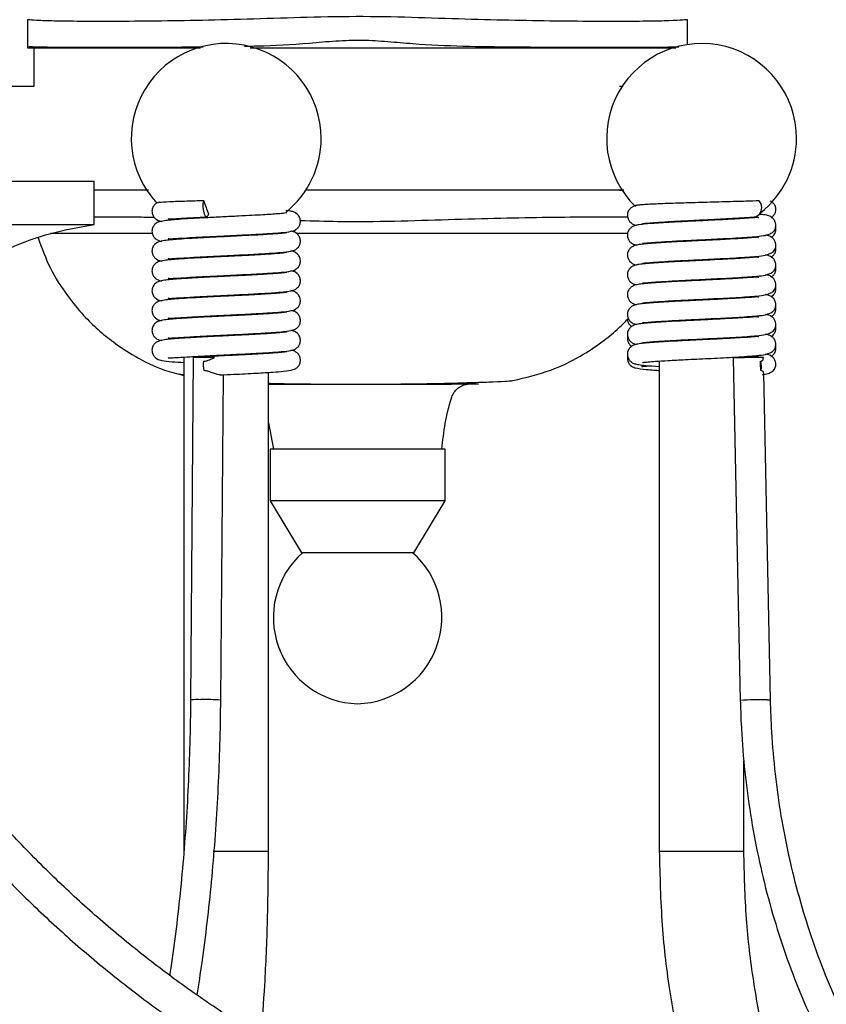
# Model space of a CAD drawing. Header units: millimetres. Extents: x 534 to 833, y 185 to 758.
# Tile 17 of 22: x 781 to 800, y 374 to 397. Entities that reach past the tile are written whole.
import ezdxf

# ---------------------------------------------------------------- set-up
doc = ezdxf.new("R2010")
doc.units = ezdxf.units.MM

msp = doc.modelspace()

# ---------------------------------------------------------------- linework, layer by layer
at = {"color": 7, "linetype": 'Continuous', "lineweight": 25}
for p, q in [((781.52, 396.577), (781.52, 395.956)), ((796.813, 396.001), (796.813, 396.577)), ((781.52, 395.956), (781.517, 395.922)), ((781.667, 395.922), (781.667, 395.028)), ((781.667, 395.028), (781.155, 395.028)), ((795.297, 395.028), (795.234, 395.028)), ((772.984, 392.832), (783.063, 392.832)), ((783.063, 391.832), (783.063, 392.832)), ((784.321, 392.622), (783.063, 392.622)), ((795.339, 392.622), (787.958, 392.622)), ((795.234, 392.622), (795.297, 392.622)), ((798.346, 391.986), (798.379, 392.007)), ((772.984, 391.832), (783.063, 391.832)), ((785.142, 391.517), (785.142, 391.496)), ((787.102, 391.602), (787.102, 391.621)), ((796.159, 391.424), (796.159, 391.405)), ((798.119, 391.511), (798.119, 391.529)), ((785.142, 391.057), (785.142, 391.036)), ((787.102, 391.142), (787.102, 391.161)), ((796.159, 390.964), (796.159, 390.945)), ((798.119, 391.051), (798.119, 391.069)), ((785.142, 390.597), (785.142, 390.576)), ((787.102, 390.682), (787.102, 390.701)), ((796.159, 390.504), (796.159, 390.485)), ((798.119, 390.591), (798.119, 390.609)), ((785.142, 390.137), (785.142, 390.116)), ((787.102, 390.222), (787.102, 390.241)), ((798.119, 390.131), (798.119, 390.149)), ((796.159, 390.044), (796.159, 390.025)), ((785.142, 389.677), (785.142, 389.656)), ((787.102, 389.762), (787.102, 389.781)), ((798.119, 389.671), (798.119, 389.689)), ((796.159, 389.584), (796.159, 389.565)), ((785.142, 389.217), (785.142, 389.196)), ((787.102, 389.302), (787.102, 389.321)), ((798.119, 389.211), (798.119, 389.229)), ((796.159, 389.124), (796.159, 389.105)), ((785.142, 388.757), (785.142, 377.302)), ((785.359, 388.741), (785.295, 380.809)), ((787.102, 388.842), (787.102, 388.861)), ((797.87, 388.731), (798.036, 380.799)), ((798.119, 388.741), (798.119, 388.769)), ((798.571, 388.73), (798.57, 388.746)), ((796.159, 388.664), (796.159, 377.302)), ((785.019, 388.365), (785.142, 388.356)), ((785.995, 380.803), (786.056, 388.345)), ((787.102, 377.302), (787.102, 388.401)), ((798.736, 380.813), (798.578, 388.386)), ((787.102, 387.234), (787.217, 386.622)), ((787.137, 386.622), (787.137, 385.422)), ((791.197, 386.622), (787.137, 386.622)), ((791.197, 385.422), (791.197, 386.622)), ((787.137, 385.422), (787.867, 384.222)), ((791.197, 385.422), (787.137, 385.422)), ((790.467, 384.222), (791.197, 385.422)), ((790.467, 384.222), (787.867, 384.222)), ((798.119, 377.302), (798.119, 379.394)), ((785.819, 377.302), (787.102, 377.302)), ((796.159, 377.302), (797.932, 377.302)), ((797.932, 377.302), (798.119, 377.302))]:
    msp.add_line(p, q, dxfattribs=at)
at = {"color": 7, "linetype": 'Continuous', "lineweight": 25, "flags": 128}
for points in [[(785.715, 392.078), (785.696, 392.027), (785.671, 392.006), (785.644, 392.02), (785.619, 392.066), (785.6, 392.136), (785.59, 392.221), (785.591, 392.306), (785.602, 392.379)], [(798.368, 392.006), (798.421, 392.02), (798.479, 392.066), (798.518, 392.136), (798.531, 392.221), (798.516, 392.306), (798.476, 392.379)], [(798.669, 380.815), (798.727, 380.814), (798.736, 380.813)]]:
    msp.add_lwpolyline(points, dxfattribs=at)
at = {"color": 7, "linetype": 'Continuous', "lineweight": 25}
for centre, radius, start, end in [((786.122, 393.825), 2.2, 0, 223.1176), ((797.139, 393.825), 2.2, 0, 225.8821), ((786.122, 393.825), 2.2, 309.0731, 0), ((797.139, 393.825), 2.2, 308.2244, 0), ((788.244, 393.2), 2.767, 197.2701, 203.9288), ((785.649, 383.195), 5.554, 87.9107, 92.9991), ((785.652, 388.732), 0.0342, 98.3621, 152.3803), ((798.409, 379.724), 9.023, 88.9754, 93.4215), ((798.347, 388.617), 0.148, 61.1058, 120.6067), ((786.252, 388.576), 0.662, 172.7857, 191.6145), ((798.266, 388.539), 0.265, 338.6939, 26.9892), ((789.215, 382.722), 2.001, 131.4418, 268.6092), ((789.118, 382.722), 2.001, 271.3908, 48.5582), ((785.457, 379.223), 1.594, 87.1268, 95.8296), ((785.652, 376.409), 4.408, 85.5388, 91.4982), ((798.635, 369.912), 10.903, 89.8174, 93.1453)]:
    msp.add_arc(centre, radius, start, end, dxfattribs=at)
msp.add_ellipse((798.224, 388.546), major_axis=(-0.356, 7.171), ratio=0.039402, start_param=4.69602, end_param=4.726214, dxfattribs=at)
for points, knots in [([(796.813, 396.577), (796.813, 396.577), (796.813, 396.577), (796.74, 396.568), (796.418, 396.55), (795.886, 396.539), (795.17, 396.536), (794.277, 396.538), (793.252, 396.55), (792.108, 396.574), (790.894, 396.612), (789.613, 396.654), (788.325, 396.643), (787.05, 396.599), (785.848, 396.565), (784.728, 396.545), (783.743, 396.537), (782.903, 396.536), (782.247, 396.542), (781.786, 396.555), (781.553, 396.573), (781.53, 396.576), (781.52, 396.577)], [0, 0, 0, 0, 0.000378, 0.053288, 0.107735, 0.160583, 0.214962, 0.267839, 0.32225, 0.374403, 0.428027, 0.480975, 0.535496, 0.588341, 0.642712, 0.695601, 0.750026, 0.802945, 0.8574, 0.91032, 0.964775, 1, 1, 1, 1]), ([(786.549, 395.964), (786.647, 395.966), (787.126, 395.973), (787.846, 396.015), (788.661, 396.091), (789.27, 396.113), (789.867, 396.074), (790.649, 396.002), (791.633, 395.96), (792.775, 395.946), (793.841, 395.94), (794.793, 395.939), (795.59, 395.939), (796.197, 395.942), (796.52, 395.946), (796.603, 395.949), (796.61, 395.949)], [0, 0, 0, 0, 0.024713, 0.120523, 0.168034, 0.215916, 0.261285, 0.30668, 0.399515, 0.495305, 0.59375, 0.691645, 0.792366, 0.890474, 0.991427, 1, 1, 1, 1]), ([(781.517, 395.922), (781.525, 395.922), (781.542, 395.922), (781.699, 395.922), (782.028, 395.922), (782.606, 395.922), (783.371, 395.922), (784.307, 395.922), (785.042, 395.922), (785.48, 395.922), (785.526, 395.922)], [0, 0, 0, 0, 0.098146, 0.196292, 0.353299, 0.510306, 0.667312, 0.824318, 0.981396, 1, 1, 1, 1]), ([(781.548, 395.956), (781.544, 395.956), (781.531, 395.957), (781.749, 395.947), (782.175, 395.942), (782.815, 395.939), (783.628, 395.939), (784.556, 395.94), (785.257, 395.946), (785.589, 395.948)], [0, 0, 0, 0, 0.085297, 0.238721, 0.396587, 0.550114, 0.708094, 0.861607, 1, 1, 1, 1]), ([(786.676, 395.922), (787.049, 395.922), (787.833, 395.922), (789.086, 395.922), (790.376, 395.922), (791.633, 395.922), (792.82, 395.922), (793.904, 395.922), (794.853, 395.922), (795.638, 395.922), (796.222, 395.922), (796.443, 395.922), (796.544, 395.922)], [0, 0, 0, 0, 0.092946, 0.195675, 0.298373, 0.401071, 0.503792, 0.606512, 0.70927, 0.812027, 0.914741, 1, 1, 1, 1]), ([(784.55, 392.343), (784.547, 392.342), (784.53, 392.338), (784.507, 392.325), (784.469, 392.296), (784.44, 392.261), (784.42, 392.226), (784.405, 392.182), (784.398, 392.12), (784.414, 392.046), (784.459, 391.979), (784.547, 391.912), (784.591, 391.906), (784.626, 391.901)], [0, 0, 0, 0, 0.016968, 0.136996, 0.22579, 0.270426, 0.317492, 0.368354, 0.420875, 0.522428, 0.617129, 0.70705, 1, 1, 1, 1]), ([(785.602, 392.379), (785.466, 392.375), (785.16, 392.367), (784.798, 392.354), (784.575, 392.343), (784.557, 392.335), (784.552, 392.333)], [0, 0, 0, 0, 0.25348, 0.567655, 0.881967, 1, 1, 1, 1]), ([(798.476, 392.379), (798.377, 392.375), (798.154, 392.367), (797.68, 392.354), (797.13, 392.339), (796.584, 392.324), (796.119, 392.307), (795.79, 392.291), (795.705, 392.28), (795.67, 392.276)], [0, 0, 0, 0, 0.125673, 0.281438, 0.437271, 0.590872, 0.744116, 0.894703, 1, 1, 1, 1]), ([(798.756, 391.992), (798.757, 391.993), (798.773, 391.999), (798.815, 392.04), (798.851, 392.107), (798.861, 392.17), (798.856, 392.22), (798.843, 392.27), (798.806, 392.328), (798.757, 392.356), (798.729, 392.372)], [0, 0, 0, 0, 0.0101108, 0.154635, 0.2869077, 0.392467, 0.4415979, 0.5095673, 0.7143277, 1, 1, 1, 1]), ([(787.524, 392.098), (787.524, 392.098), (787.528, 392.101), (787.465, 392.088), (787.313, 392.076), (787.038, 392.056), (786.714, 392.038), (786.396, 392.023), (786.027, 392.004), (785.777, 391.992), (785.647, 391.985)], [0, 0, 0, 0, 0.010864, 0.102664, 0.246073, 0.442702, 0.562216, 0.693591, 0.840525, 1, 1, 1, 1]), ([(785.669, 391.546), (785.774, 391.551), (785.979, 391.561), (786.376, 391.581), (786.81, 391.602), (787.198, 391.626), (787.496, 391.65), (787.634, 391.669), (787.713, 391.698), (787.761, 391.73), (787.798, 391.766), (787.833, 391.826), (787.845, 391.899), (787.836, 391.96), (787.814, 392.019), (787.747, 392.099), (787.642, 392.134), (787.592, 392.145), (787.525, 392.151), (787.509, 392.152)], [0, 0, 0, 0, 0.0854, 0.16642, 0.310224, 0.434674, 0.536619, 0.678794, 0.717979, 0.731179, 0.746656, 0.766658, 0.791694, 0.805737, 0.820522, 0.850622, 0.909765, 0.978368, 1, 1, 1, 1]), ([(795.669, 392.279), (795.658, 392.277), (795.611, 392.27), (795.556, 392.256), (795.473, 392.194), (795.426, 392.119), (795.413, 392.029), (795.436, 391.946), (795.475, 391.89), (795.517, 391.855), (795.553, 391.835), (795.588, 391.821), (795.616, 391.816), (795.632, 391.813)], [0, 0, 0, 0, 0.070961, 0.282042, 0.373161, 0.462712, 0.548224, 0.625595, 0.690324, 0.74529, 0.806748, 0.88799, 1, 1, 1, 1]), ([(783.063, 392.008), (783.107, 392.008), (783.382, 392.009), (783.85, 392.008), (784.321, 392.002), (784.449, 392.001)], [0, 0, 0, 0, 0.119695, 0.759879, 1, 1, 1, 1]), ([(785.647, 391.985), (785.526, 391.979), (785.297, 391.967), (784.959, 391.945), (784.702, 391.922), (784.572, 391.896), (784.507, 391.865), (784.469, 391.836), (784.44, 391.801), (784.42, 391.766), (784.405, 391.722), (784.398, 391.66), (784.414, 391.586), (784.459, 391.519), (784.547, 391.452), (784.591, 391.446), (784.626, 391.441)], [0, 0, 0, 0, 0.148221, 0.28046, 0.4902, 0.633093, 0.677892, 0.711034, 0.727694, 0.745261, 0.764244, 0.783847, 0.821751, 0.857097, 0.890659, 1, 1, 1, 1]), ([(784.78, 391.966), (784.782, 391.963), (784.788, 391.955), (784.861, 391.96), (785.017, 391.969), (785.285, 391.986), (785.535, 391.999), (785.669, 392.006)], [0, 0, 0, 0, 0.0815984, 0.2486757, 0.4548121, 0.7063712, 1, 1, 1, 1]), ([(787.84, 391.924), (788.129, 391.916), (788.849, 391.894), (790.01, 391.905), (791.284, 391.948), (792.487, 391.981), (793.612, 392.001), (794.58, 392.008), (795.192, 392.01), (795.416, 392.008), (795.425, 392.007)], [0, 0, 0, 0, 0.101537, 0.252617, 0.399073, 0.549756, 0.696328, 0.847157, 0.993806, 1, 1, 1, 1]), ([(798.337, 391.985), (798.205, 391.976), (797.958, 391.958), (797.469, 391.933), (797.028, 391.911), (796.665, 391.894), (796.375, 391.878), (796.053, 391.859), (795.79, 391.839), (795.643, 391.817), (795.555, 391.797), (795.473, 391.734), (795.426, 391.659), (795.413, 391.569), (795.436, 391.486), (795.475, 391.43), (795.517, 391.395), (795.553, 391.375), (795.588, 391.361), (795.616, 391.356), (795.632, 391.353)], [0, 0, 0, 0, 0.1297346, 0.2431611, 0.3418277, 0.4237106, 0.4901712, 0.5543822, 0.6876435, 0.7568508, 0.8120951, 0.8359429, 0.8593802, 0.8817605, 0.9020102, 0.9189511, 0.9333369, 0.9494218, 0.9706845, 1, 1, 1, 1]), ([(795.768, 391.856), (795.772, 391.855), (795.782, 391.852), (795.892, 391.865), (796.083, 391.879), (796.371, 391.898), (796.786, 391.919), (797.212, 391.94), (797.582, 391.958), (797.87, 391.973), (798.148, 391.99), (798.294, 392.001), (798.368, 392.006)], [0, 0, 0, 0, 0.0618542, 0.1400271, 0.2264306, 0.3362118, 0.4672446, 0.6219849, 0.7078017, 0.7988998, 0.8970453, 1, 1, 1, 1]), ([(798.458, 391.977), (798.458, 391.981), (798.456, 391.999), (798.388, 391.991), (798.337, 391.985)], [0, 0, 0, 0, 0.244333, 1, 1, 1, 1]), ([(798.368, 391.546), (798.44, 391.553), (798.572, 391.566), (798.702, 391.6), (798.777, 391.64), (798.812, 391.674), (798.828, 391.698), (798.834, 391.708), (798.836, 391.713), (798.842, 391.725), (798.853, 391.753), (798.862, 391.804), (798.857, 391.858), (798.84, 391.905), (798.813, 391.952), (798.733, 392.028), (798.642, 392.048), (798.521, 392.06), (798.477, 392.065)], [0, 0, 0, 0, 0.163542, 0.298935, 0.401064, 0.467223, 0.486581, 0.492936, 0.495345, 0.497301, 0.515794, 0.54331, 0.579557, 0.600436, 0.622607, 0.674993, 0.881763, 1, 1, 1, 1]), ([(778.963, 389.832), (779.295, 390.123), (779.95, 390.695), (781.015, 391.272), (782.056, 391.654), (782.725, 391.773), (783.063, 391.832)], [0, 0, 0, 0, 0.284831, 0.561197, 0.778303, 1, 1, 1, 1]), ([(785.669, 391.086), (785.774, 391.091), (785.979, 391.101), (786.376, 391.121), (786.81, 391.142), (787.198, 391.166), (787.496, 391.19), (787.634, 391.209), (787.713, 391.238), (787.761, 391.27), (787.798, 391.306), (787.833, 391.366), (787.845, 391.439), (787.836, 391.5), (787.814, 391.559), (787.747, 391.639), (787.672, 391.667), (787.631, 391.673), (787.618, 391.676)], [0, 0, 0, 0, 0.091242, 0.177805, 0.331446, 0.46441, 0.573329, 0.725231, 0.767096, 0.781199, 0.797734, 0.819105, 0.845854, 0.860857, 0.876654, 0.908813, 0.972002, 1, 1, 1, 1]), ([(798.756, 391.532), (798.757, 391.533), (798.773, 391.539), (798.815, 391.58), (798.852, 391.647), (798.861, 391.71), (798.858, 391.752), (798.854, 391.763), (798.853, 391.767)], [0, 0, 0, 0, 0.0216135, 0.3305575, 0.6133118, 0.8389621, 0.9439873, 1, 1, 1, 1]), ([(781.764, 391.518), (781.85, 391.282), (782.022, 390.809), (782.402, 390.213), (782.785, 389.745), (783.147, 389.391), (783.539, 389.07), (784.047, 388.743), (784.594, 388.467), (784.99, 388.368), (785.142, 388.33)], [0, 0, 0, 0, 0.1555, 0.310635, 0.43502, 0.529385, 0.623734, 0.748106, 0.903219, 1, 1, 1, 1]), ([(784.412, 391.622), (784.257, 391.622), (783.754, 391.622), (783.063, 391.622), (782.415, 391.622), (782.16, 391.622), (782.053, 391.622)], [0, 0, 0, 0, 0.14062, 0.456019, 0.771324, 1, 1, 1, 1]), ([(787.524, 391.638), (787.524, 391.638), (787.528, 391.641), (787.465, 391.628), (787.313, 391.616), (787.037, 391.596), (786.714, 391.578), (786.396, 391.563), (786.028, 391.544), (785.646, 391.526), (785.298, 391.507), (784.958, 391.485), (784.702, 391.462), (784.572, 391.436), (784.507, 391.405), (784.469, 391.376), (784.44, 391.341), (784.42, 391.306), (784.405, 391.262), (784.398, 391.2), (784.414, 391.126), (784.459, 391.059), (784.547, 390.992), (784.591, 390.986), (784.626, 390.981)], [0, 0, 0, 0, 0.005306, 0.050144, 0.120189, 0.216228, 0.274602, 0.338769, 0.410535, 0.488427, 0.564253, 0.631903, 0.7392, 0.8123, 0.835218, 0.852173, 0.860695, 0.869682, 0.879394, 0.889422, 0.908813, 0.926895, 0.944064, 1, 1, 1, 1]), ([(784.78, 391.506), (784.782, 391.503), (784.788, 391.495), (784.861, 391.5), (785.017, 391.509), (785.285, 391.526), (785.535, 391.539), (785.669, 391.546)], [0, 0, 0, 0, 0.081598, 0.248676, 0.454812, 0.706371, 1, 1, 1, 1]), ([(795.427, 391.622), (795.265, 391.622), (794.858, 391.622), (794.019, 391.622), (793.059, 391.622), (792.122, 391.622), (791.259, 391.622), (790.255, 391.622), (789.115, 391.622), (788.228, 391.622), (787.788, 391.622), (787.745, 391.622)], [0, 0, 0, 0, 0.0989002, 0.248836, 0.3987437, 0.5018885, 0.6053936, 0.7084202, 0.8468897, 0.9853712, 1, 1, 1, 1]), ([(798.458, 391.517), (798.458, 391.521), (798.455, 391.539), (798.334, 391.521), (797.946, 391.498), (797.472, 391.473), (797.028, 391.451), (796.665, 391.434), (796.375, 391.418), (796.053, 391.399), (795.79, 391.379), (795.643, 391.357), (795.555, 391.337), (795.473, 391.274), (795.426, 391.199), (795.413, 391.109), (795.436, 391.026), (795.475, 390.97), (795.517, 390.935), (795.553, 390.915), (795.588, 390.901), (795.616, 390.896), (795.632, 390.893)], [0, 0, 0, 0, 0.023729, 0.097118, 0.214253, 0.316664, 0.405748, 0.479679, 0.539685, 0.59766, 0.717979, 0.780465, 0.830344, 0.851876, 0.873037, 0.893244, 0.911527, 0.926822, 0.939811, 0.954334, 0.973532, 1, 1, 1, 1]), ([(795.768, 391.396), (795.772, 391.395), (795.782, 391.392), (795.892, 391.405), (796.083, 391.419), (796.371, 391.438), (796.786, 391.459), (797.212, 391.48), (797.582, 391.498), (797.87, 391.513), (798.148, 391.53), (798.294, 391.541), (798.368, 391.546)], [0, 0, 0, 0, 0.061854, 0.140027, 0.226431, 0.336212, 0.467245, 0.621985, 0.707802, 0.7989, 0.897045, 1, 1, 1, 1]), ([(798.368, 391.086), (798.44, 391.093), (798.572, 391.106), (798.702, 391.14), (798.777, 391.18), (798.812, 391.214), (798.828, 391.238), (798.834, 391.248), (798.836, 391.253), (798.842, 391.265), (798.853, 391.293), (798.862, 391.344), (798.857, 391.398), (798.84, 391.445), (798.813, 391.492), (798.74, 391.563), (798.673, 391.575), (798.621, 391.584)], [0, 0, 0, 0, 0.189975, 0.347251, 0.465886, 0.542738, 0.565225, 0.572608, 0.575406, 0.577678, 0.59916, 0.631122, 0.673228, 0.697482, 0.723236, 0.784089, 1, 1, 1, 1]), ([(785.669, 390.626), (785.774, 390.631), (785.979, 390.641), (786.376, 390.661), (786.81, 390.682), (787.198, 390.706), (787.496, 390.73), (787.634, 390.749), (787.713, 390.778), (787.761, 390.81), (787.798, 390.846), (787.833, 390.906), (787.845, 390.979), (787.836, 391.04), (787.814, 391.099), (787.747, 391.179), (787.672, 391.207), (787.631, 391.213), (787.618, 391.216)], [0, 0, 0, 0, 0.091242, 0.177805, 0.331446, 0.46441, 0.573329, 0.725231, 0.767096, 0.781199, 0.797734, 0.819105, 0.845854, 0.860857, 0.876654, 0.908813, 0.972002, 1, 1, 1, 1]), ([(798.756, 391.072), (798.757, 391.073), (798.773, 391.079), (798.815, 391.12), (798.852, 391.187), (798.861, 391.25), (798.858, 391.292), (798.854, 391.303), (798.853, 391.307)], [0, 0, 0, 0, 0.021613, 0.330558, 0.613312, 0.838962, 0.943987, 1, 1, 1, 1]), ([(787.524, 391.178), (787.524, 391.178), (787.528, 391.181), (787.465, 391.168), (787.313, 391.156), (787.037, 391.136), (786.714, 391.118), (786.396, 391.103), (786.028, 391.084), (785.646, 391.066), (785.298, 391.047), (784.958, 391.025), (784.702, 391.002), (784.572, 390.976), (784.507, 390.945), (784.469, 390.916), (784.44, 390.881), (784.42, 390.846), (784.405, 390.802), (784.398, 390.74), (784.414, 390.666), (784.459, 390.599), (784.547, 390.532), (784.591, 390.526), (784.626, 390.521)], [0, 0, 0, 0, 0.0053061, 0.050144, 0.1201888, 0.2162276, 0.2746017, 0.338769, 0.4105351, 0.4884272, 0.5642528, 0.6319028, 0.7392, 0.8123003, 0.8352184, 0.8521727, 0.8606955, 0.8696823, 0.8793938, 0.8894222, 0.9088125, 0.9268948, 0.9440643, 1, 1, 1, 1]), ([(784.78, 391.046), (784.782, 391.043), (784.788, 391.035), (784.861, 391.04), (785.017, 391.049), (785.285, 391.066), (785.535, 391.079), (785.669, 391.086)], [0, 0, 0, 0, 0.081598, 0.248676, 0.454812, 0.706371, 1, 1, 1, 1]), ([(798.458, 391.057), (798.458, 391.061), (798.455, 391.079), (798.334, 391.061), (797.946, 391.038), (797.472, 391.013), (797.028, 390.991), (796.665, 390.974), (796.375, 390.958), (796.053, 390.939), (795.79, 390.919), (795.643, 390.897), (795.555, 390.877), (795.473, 390.814), (795.426, 390.739), (795.413, 390.649), (795.436, 390.566), (795.475, 390.51), (795.517, 390.475), (795.553, 390.455), (795.588, 390.441), (795.616, 390.436), (795.632, 390.433)], [0, 0, 0, 0, 0.023729, 0.097118, 0.214253, 0.316664, 0.405748, 0.479679, 0.539685, 0.59766, 0.717979, 0.780465, 0.830344, 0.851876, 0.873037, 0.893244, 0.911527, 0.926822, 0.939811, 0.954334, 0.973532, 1, 1, 1, 1]), ([(795.768, 390.936), (795.772, 390.935), (795.782, 390.932), (795.892, 390.945), (796.083, 390.959), (796.371, 390.978), (796.786, 390.999), (797.212, 391.02), (797.582, 391.038), (797.87, 391.053), (798.148, 391.07), (798.294, 391.081), (798.368, 391.086)], [0, 0, 0, 0, 0.061854, 0.140027, 0.226431, 0.336212, 0.467245, 0.621985, 0.707802, 0.7989, 0.897045, 1, 1, 1, 1]), ([(798.368, 390.626), (798.44, 390.633), (798.572, 390.646), (798.702, 390.68), (798.777, 390.72), (798.812, 390.754), (798.828, 390.778), (798.834, 390.788), (798.836, 390.793), (798.842, 390.805), (798.853, 390.833), (798.862, 390.884), (798.857, 390.938), (798.84, 390.985), (798.813, 391.032), (798.74, 391.103), (798.673, 391.115), (798.621, 391.124)], [0, 0, 0, 0, 0.189975, 0.347251, 0.465886, 0.542738, 0.565225, 0.572608, 0.575406, 0.577678, 0.59916, 0.631122, 0.673228, 0.697482, 0.723236, 0.784089, 1, 1, 1, 1]), ([(785.669, 390.166), (785.774, 390.171), (785.979, 390.181), (786.376, 390.201), (786.81, 390.222), (787.198, 390.246), (787.496, 390.27), (787.634, 390.289), (787.713, 390.318), (787.761, 390.35), (787.798, 390.386), (787.833, 390.446), (787.845, 390.519), (787.836, 390.58), (787.814, 390.639), (787.747, 390.719), (787.672, 390.747), (787.631, 390.753), (787.618, 390.756)], [0, 0, 0, 0, 0.091242, 0.177805, 0.331446, 0.46441, 0.573329, 0.725231, 0.767096, 0.781199, 0.797734, 0.819105, 0.845854, 0.860857, 0.876654, 0.908813, 0.972002, 1, 1, 1, 1]), ([(798.756, 390.612), (798.757, 390.613), (798.773, 390.619), (798.815, 390.66), (798.852, 390.727), (798.861, 390.79), (798.858, 390.832), (798.854, 390.843), (798.853, 390.847)], [0, 0, 0, 0, 0.021613, 0.330558, 0.613312, 0.838962, 0.943987, 1, 1, 1, 1]), ([(787.524, 390.718), (787.524, 390.718), (787.528, 390.721), (787.465, 390.708), (787.313, 390.696), (787.037, 390.676), (786.714, 390.658), (786.396, 390.643), (786.028, 390.624), (785.646, 390.606), (785.298, 390.587), (784.958, 390.565), (784.702, 390.542), (784.572, 390.516), (784.507, 390.485), (784.469, 390.456), (784.44, 390.421), (784.42, 390.386), (784.405, 390.342), (784.398, 390.28), (784.414, 390.206), (784.459, 390.139), (784.547, 390.072), (784.591, 390.066), (784.626, 390.061)], [0, 0, 0, 0, 0.005306, 0.050144, 0.120189, 0.216228, 0.274602, 0.338769, 0.410535, 0.488427, 0.564253, 0.631903, 0.7392, 0.8123, 0.835218, 0.852173, 0.860695, 0.869682, 0.879394, 0.889422, 0.908813, 0.926895, 0.944064, 1, 1, 1, 1]), ([(784.78, 390.586), (784.782, 390.583), (784.788, 390.575), (784.861, 390.58), (785.017, 390.589), (785.285, 390.606), (785.535, 390.619), (785.669, 390.626)], [0, 0, 0, 0, 0.081598, 0.248676, 0.454812, 0.706371, 1, 1, 1, 1]), ([(798.458, 390.597), (798.458, 390.601), (798.455, 390.619), (798.334, 390.601), (797.946, 390.578), (797.472, 390.553), (797.028, 390.531), (796.665, 390.514), (796.375, 390.498), (796.053, 390.479), (795.79, 390.459), (795.643, 390.437), (795.555, 390.417), (795.473, 390.354), (795.426, 390.279), (795.413, 390.189), (795.436, 390.106), (795.475, 390.05), (795.517, 390.015), (795.553, 389.995), (795.588, 389.981), (795.616, 389.976), (795.632, 389.973)], [0, 0, 0, 0, 0.023729, 0.097118, 0.214253, 0.316664, 0.405748, 0.479679, 0.539685, 0.59766, 0.717979, 0.780465, 0.830344, 0.851876, 0.873037, 0.893244, 0.911527, 0.926822, 0.939811, 0.954334, 0.973532, 1, 1, 1, 1]), ([(795.768, 390.476), (795.772, 390.475), (795.782, 390.472), (795.892, 390.485), (796.083, 390.499), (796.371, 390.518), (796.786, 390.539), (797.212, 390.56), (797.582, 390.578), (797.87, 390.593), (798.148, 390.61), (798.294, 390.621), (798.368, 390.626)], [0, 0, 0, 0, 0.061854, 0.140027, 0.226431, 0.336212, 0.467245, 0.621985, 0.707802, 0.7989, 0.897045, 1, 1, 1, 1]), ([(798.368, 390.166), (798.44, 390.173), (798.572, 390.186), (798.702, 390.22), (798.777, 390.26), (798.812, 390.294), (798.828, 390.318), (798.834, 390.328), (798.836, 390.333), (798.842, 390.345), (798.853, 390.373), (798.862, 390.424), (798.857, 390.478), (798.84, 390.525), (798.813, 390.572), (798.74, 390.643), (798.673, 390.655), (798.621, 390.664)], [0, 0, 0, 0, 0.189975, 0.347251, 0.465886, 0.542738, 0.565225, 0.572608, 0.575406, 0.577678, 0.59916, 0.631122, 0.673228, 0.697482, 0.723236, 0.784089, 1, 1, 1, 1]), ([(785.669, 389.706), (785.774, 389.711), (785.979, 389.721), (786.376, 389.741), (786.81, 389.762), (787.198, 389.786), (787.496, 389.81), (787.634, 389.829), (787.713, 389.858), (787.761, 389.89), (787.798, 389.926), (787.833, 389.986), (787.845, 390.059), (787.836, 390.12), (787.814, 390.179), (787.747, 390.259), (787.672, 390.287), (787.631, 390.293), (787.618, 390.296)], [0, 0, 0, 0, 0.091242, 0.177805, 0.331446, 0.46441, 0.573329, 0.725231, 0.767096, 0.781199, 0.797734, 0.819105, 0.845854, 0.860857, 0.876654, 0.908813, 0.972002, 1, 1, 1, 1]), ([(798.756, 390.152), (798.757, 390.153), (798.773, 390.159), (798.815, 390.2), (798.852, 390.267), (798.861, 390.33), (798.858, 390.372), (798.854, 390.383), (798.853, 390.387)], [0, 0, 0, 0, 0.021613, 0.330558, 0.613312, 0.838962, 0.943987, 1, 1, 1, 1]), ([(787.524, 390.258), (787.524, 390.258), (787.528, 390.261), (787.465, 390.248), (787.313, 390.236), (787.037, 390.216), (786.714, 390.198), (786.396, 390.183), (786.028, 390.164), (785.646, 390.146), (785.298, 390.127), (784.958, 390.105), (784.702, 390.082), (784.572, 390.056), (784.507, 390.025), (784.469, 389.996), (784.44, 389.961), (784.42, 389.926), (784.405, 389.882), (784.398, 389.82), (784.414, 389.746), (784.459, 389.679), (784.547, 389.612), (784.591, 389.606), (784.626, 389.601)], [0, 0, 0, 0, 0.005306, 0.050144, 0.120189, 0.216228, 0.274602, 0.338769, 0.410535, 0.488427, 0.564253, 0.631903, 0.7392, 0.8123, 0.835218, 0.852173, 0.860695, 0.869682, 0.879394, 0.889422, 0.908813, 0.926895, 0.944064, 1, 1, 1, 1]), ([(784.78, 390.126), (784.782, 390.123), (784.788, 390.115), (784.861, 390.12), (785.017, 390.129), (785.285, 390.146), (785.535, 390.159), (785.669, 390.166)], [0, 0, 0, 0, 0.081598, 0.248676, 0.454812, 0.706371, 1, 1, 1, 1]), ([(798.458, 390.137), (798.458, 390.141), (798.455, 390.159), (798.334, 390.141), (797.946, 390.118), (797.472, 390.093), (797.028, 390.071), (796.665, 390.054), (796.375, 390.038), (796.053, 390.019), (795.79, 389.999), (795.643, 389.977), (795.555, 389.957), (795.473, 389.894), (795.426, 389.819), (795.413, 389.729), (795.436, 389.646), (795.475, 389.59), (795.517, 389.555), (795.553, 389.535), (795.588, 389.521), (795.616, 389.516), (795.632, 389.513)], [0, 0, 0, 0, 0.023729, 0.097118, 0.214253, 0.316664, 0.405748, 0.479679, 0.539685, 0.59766, 0.717979, 0.780465, 0.830344, 0.851876, 0.873037, 0.893244, 0.911527, 0.926822, 0.939811, 0.954334, 0.973532, 1, 1, 1, 1]), ([(795.768, 390.016), (795.772, 390.015), (795.782, 390.012), (795.892, 390.025), (796.083, 390.039), (796.371, 390.058), (796.786, 390.079), (797.212, 390.1), (797.582, 390.118), (797.87, 390.133), (798.148, 390.15), (798.294, 390.161), (798.368, 390.166)], [0, 0, 0, 0, 0.061854, 0.140027, 0.226431, 0.336212, 0.467245, 0.621985, 0.707802, 0.7989, 0.897045, 1, 1, 1, 1]), ([(798.368, 389.706), (798.44, 389.713), (798.572, 389.726), (798.702, 389.76), (798.777, 389.8), (798.812, 389.834), (798.828, 389.858), (798.834, 389.868), (798.836, 389.873), (798.842, 389.885), (798.853, 389.913), (798.862, 389.964), (798.857, 390.018), (798.84, 390.065), (798.813, 390.112), (798.74, 390.183), (798.673, 390.195), (798.621, 390.204)], [0, 0, 0, 0, 0.189975, 0.347251, 0.465886, 0.542738, 0.565225, 0.572608, 0.575406, 0.577678, 0.59916, 0.631122, 0.673228, 0.697482, 0.723236, 0.784089, 1, 1, 1, 1]), ([(785.669, 389.246), (785.774, 389.251), (785.979, 389.261), (786.376, 389.281), (786.81, 389.302), (787.198, 389.326), (787.496, 389.35), (787.634, 389.369), (787.713, 389.398), (787.761, 389.43), (787.798, 389.466), (787.833, 389.526), (787.845, 389.599), (787.836, 389.66), (787.814, 389.719), (787.747, 389.799), (787.672, 389.827), (787.631, 389.833), (787.618, 389.836)], [0, 0, 0, 0, 0.091242, 0.177805, 0.331446, 0.46441, 0.573329, 0.725231, 0.767096, 0.781199, 0.797734, 0.819105, 0.845854, 0.860857, 0.876654, 0.908813, 0.972002, 1, 1, 1, 1]), ([(798.756, 389.692), (798.757, 389.693), (798.773, 389.699), (798.815, 389.74), (798.852, 389.807), (798.861, 389.87), (798.858, 389.912), (798.854, 389.923), (798.853, 389.927)], [0, 0, 0, 0, 0.0216135, 0.3305575, 0.6133118, 0.8389621, 0.9439873, 1, 1, 1, 1]), ([(787.524, 389.798), (787.524, 389.798), (787.528, 389.801), (787.465, 389.788), (787.313, 389.776), (787.037, 389.756), (786.714, 389.738), (786.396, 389.723), (786.028, 389.704), (785.646, 389.686), (785.298, 389.667), (784.958, 389.645), (784.702, 389.622), (784.572, 389.596), (784.507, 389.565), (784.469, 389.536), (784.44, 389.501), (784.42, 389.466), (784.405, 389.422), (784.398, 389.36), (784.414, 389.286), (784.459, 389.219), (784.547, 389.152), (784.591, 389.146), (784.626, 389.141)], [0, 0, 0, 0, 0.005306, 0.050144, 0.120189, 0.216228, 0.274602, 0.338769, 0.410535, 0.488427, 0.564253, 0.631903, 0.7392, 0.8123, 0.835218, 0.852173, 0.860695, 0.869682, 0.879394, 0.889422, 0.908813, 0.926895, 0.944064, 1, 1, 1, 1]), ([(784.78, 389.666), (784.782, 389.663), (784.788, 389.655), (784.861, 389.66), (785.017, 389.669), (785.285, 389.686), (785.535, 389.699), (785.669, 389.706)], [0, 0, 0, 0, 0.0815984, 0.2486757, 0.4548121, 0.7063712, 1, 1, 1, 1]), ([(792.768, 388.211), (793.064, 388.282), (793.603, 388.41), (794.287, 388.741), (794.793, 389.071), (795.164, 389.369), (795.355, 389.563), (795.44, 389.649)], [0, 0, 0, 0, 0.294962, 0.538784, 0.734283, 0.88259, 1, 1, 1, 1]), ([(798.458, 389.677), (798.458, 389.681), (798.455, 389.699), (798.334, 389.681), (797.946, 389.658), (797.472, 389.633), (797.028, 389.611), (796.665, 389.594), (796.375, 389.578), (796.053, 389.559), (795.79, 389.539), (795.643, 389.517), (795.555, 389.497), (795.473, 389.434), (795.426, 389.359), (795.413, 389.269), (795.436, 389.186), (795.475, 389.13), (795.517, 389.095), (795.553, 389.075), (795.588, 389.061), (795.616, 389.056), (795.632, 389.053)], [0, 0, 0, 0, 0.023729, 0.097118, 0.214253, 0.316664, 0.405748, 0.479679, 0.539685, 0.59766, 0.717979, 0.780465, 0.830344, 0.851876, 0.873037, 0.893244, 0.911527, 0.926822, 0.939811, 0.954334, 0.973532, 1, 1, 1, 1]), ([(795.422, 389.631), (795.421, 389.626), (795.421, 389.596), (795.44, 389.551), (795.465, 389.512), (795.492, 389.482), (795.511, 389.474), (795.523, 389.469)], [0, 0, 0, 0, 0.051259, 0.341109, 0.502942, 0.684965, 1, 1, 1, 1]), ([(795.768, 389.556), (795.772, 389.555), (795.782, 389.552), (795.892, 389.565), (796.083, 389.579), (796.371, 389.598), (796.786, 389.619), (797.212, 389.64), (797.582, 389.658), (797.87, 389.673), (798.148, 389.69), (798.294, 389.701), (798.368, 389.706)], [0, 0, 0, 0, 0.0618542, 0.1400271, 0.2264306, 0.3362118, 0.4672446, 0.6219849, 0.7078017, 0.7988998, 0.8970453, 1, 1, 1, 1]), ([(798.368, 389.246), (798.44, 389.253), (798.572, 389.266), (798.702, 389.3), (798.777, 389.34), (798.812, 389.374), (798.828, 389.398), (798.834, 389.408), (798.836, 389.413), (798.842, 389.425), (798.853, 389.453), (798.862, 389.504), (798.857, 389.558), (798.84, 389.605), (798.813, 389.652), (798.74, 389.723), (798.673, 389.735), (798.621, 389.744)], [0, 0, 0, 0, 0.189975, 0.347251, 0.465886, 0.542738, 0.565225, 0.572608, 0.575406, 0.577678, 0.59916, 0.631122, 0.673228, 0.697482, 0.723236, 0.784089, 1, 1, 1, 1]), ([(785.669, 388.786), (785.774, 388.791), (785.979, 388.801), (786.376, 388.821), (786.81, 388.842), (787.198, 388.866), (787.496, 388.89), (787.634, 388.909), (787.713, 388.938), (787.761, 388.97), (787.798, 389.006), (787.833, 389.066), (787.845, 389.139), (787.836, 389.2), (787.814, 389.259), (787.747, 389.339), (787.672, 389.367), (787.631, 389.373), (787.618, 389.376)], [0, 0, 0, 0, 0.091242, 0.177805, 0.331446, 0.46441, 0.573329, 0.725231, 0.767096, 0.781199, 0.797734, 0.819105, 0.845854, 0.860857, 0.876654, 0.908813, 0.972002, 1, 1, 1, 1]), ([(798.756, 389.232), (798.757, 389.233), (798.773, 389.239), (798.815, 389.28), (798.852, 389.347), (798.861, 389.41), (798.858, 389.452), (798.854, 389.463), (798.853, 389.467)], [0, 0, 0, 0, 0.021613, 0.330558, 0.613312, 0.838962, 0.943987, 1, 1, 1, 1]), ([(787.524, 389.338), (787.524, 389.338), (787.528, 389.341), (787.465, 389.328), (787.313, 389.316), (787.037, 389.296), (786.714, 389.278), (786.396, 389.263), (786.028, 389.244), (785.646, 389.226), (785.298, 389.207), (784.958, 389.185), (784.702, 389.162), (784.572, 389.136), (784.507, 389.105), (784.469, 389.076), (784.44, 389.041), (784.42, 389.006), (784.405, 388.962), (784.398, 388.9), (784.414, 388.826), (784.459, 388.759), (784.55, 388.69), (784.649, 388.677), (784.822, 388.651), (785.045, 388.637), (785.142, 388.631)], [0, 0, 0, 0, 0.004525, 0.042767, 0.102506, 0.184415, 0.234201, 0.288928, 0.350135, 0.416567, 0.481237, 0.538934, 0.630445, 0.692791, 0.712337, 0.726797, 0.734066, 0.74173, 0.750013, 0.758566, 0.775103, 0.790525, 0.805169, 0.855104, 0.937239, 1, 1, 1, 1]), ([(784.78, 389.206), (784.782, 389.203), (784.788, 389.195), (784.861, 389.2), (785.017, 389.209), (785.285, 389.226), (785.535, 389.239), (785.669, 389.246)], [0, 0, 0, 0, 0.081598, 0.248676, 0.454812, 0.706371, 1, 1, 1, 1]), ([(795.426, 389.241), (795.425, 389.234), (795.417, 389.207), (795.419, 389.153), (795.439, 389.091), (795.466, 389.052), (795.492, 389.022), (795.511, 389.014), (795.523, 389.009)], [0, 0, 0, 0, 0.0582028, 0.2492864, 0.4786366, 0.6066909, 0.7507212, 1, 1, 1, 1]), ([(798.458, 389.217), (798.458, 389.221), (798.455, 389.239), (798.334, 389.221), (797.946, 389.198), (797.472, 389.173), (797.028, 389.151), (796.665, 389.134), (796.375, 389.118), (796.053, 389.099), (795.79, 389.079), (795.643, 389.057), (795.555, 389.037), (795.473, 388.974), (795.426, 388.899), (795.413, 388.809), (795.436, 388.726), (795.475, 388.67), (795.517, 388.635), (795.553, 388.615), (795.605, 388.595), (795.686, 388.579), (795.843, 388.56), (796.045, 388.547), (796.159, 388.54)], [0, 0, 0, 0, 0.0200278, 0.0819691, 0.180833, 0.2672693, 0.3424578, 0.4048564, 0.4555025, 0.5044343, 0.6059856, 0.6587249, 0.7008236, 0.7189967, 0.736857, 0.7539119, 0.7693431, 0.7822528, 0.7932155, 0.805473, 0.8216762, 0.8671929, 0.924694, 1, 1, 1, 1]), ([(795.768, 389.096), (795.772, 389.095), (795.782, 389.092), (795.892, 389.105), (796.083, 389.119), (796.371, 389.138), (796.786, 389.159), (797.212, 389.18), (797.582, 389.198), (797.87, 389.213), (798.148, 389.23), (798.294, 389.241), (798.368, 389.246)], [0, 0, 0, 0, 0.061854, 0.140027, 0.226431, 0.336212, 0.467245, 0.621985, 0.707802, 0.7989, 0.897045, 1, 1, 1, 1]), ([(798.368, 388.786), (798.44, 388.793), (798.572, 388.806), (798.702, 388.84), (798.777, 388.88), (798.812, 388.914), (798.828, 388.938), (798.834, 388.948), (798.836, 388.953), (798.842, 388.965), (798.853, 388.993), (798.862, 389.044), (798.857, 389.098), (798.84, 389.145), (798.813, 389.192), (798.74, 389.263), (798.673, 389.275), (798.621, 389.284)], [0, 0, 0, 0, 0.189975, 0.347251, 0.465886, 0.542738, 0.565225, 0.572608, 0.575406, 0.577678, 0.59916, 0.631122, 0.673228, 0.697482, 0.723236, 0.784089, 1, 1, 1, 1]), ([(785.982, 388.342), (785.984, 388.342), (786.086, 388.347), (786.377, 388.361), (786.81, 388.382), (787.198, 388.406), (787.496, 388.43), (787.634, 388.449), (787.713, 388.478), (787.761, 388.51), (787.798, 388.546), (787.833, 388.606), (787.845, 388.679), (787.836, 388.74), (787.814, 388.799), (787.747, 388.879), (787.672, 388.907), (787.631, 388.913), (787.618, 388.916)], [0, 0, 0, 0, 0.001397, 0.096518, 0.265349, 0.411459, 0.531145, 0.698065, 0.744069, 0.759567, 0.777737, 0.801221, 0.830614, 0.847101, 0.86446, 0.899798, 0.969233, 1, 1, 1, 1]), ([(798.756, 388.772), (798.757, 388.773), (798.773, 388.779), (798.815, 388.82), (798.852, 388.887), (798.861, 388.95), (798.858, 388.992), (798.854, 389.003), (798.853, 389.007)], [0, 0, 0, 0, 0.021613, 0.330558, 0.613312, 0.838962, 0.943987, 1, 1, 1, 1]), ([(784.78, 388.746), (784.782, 388.743), (784.788, 388.735), (784.861, 388.74), (785.017, 388.749), (785.285, 388.766), (785.535, 388.779), (785.669, 388.786)], [0, 0, 0, 0, 0.081598, 0.248676, 0.454812, 0.706371, 1, 1, 1, 1]), ([(785.595, 388.659), (785.622, 388.663), (785.687, 388.671), (785.774, 388.712), (785.83, 388.736), (785.852, 388.745)], [0, 0, 0, 0, 0.300548, 0.731127, 1, 1, 1, 1]), ([(787.524, 388.878), (787.524, 388.878), (787.528, 388.881), (787.465, 388.868), (787.313, 388.856), (787.038, 388.836), (786.714, 388.818), (786.396, 388.803), (786.027, 388.784), (785.777, 388.772), (785.647, 388.765)], [0, 0, 0, 0, 0.010864, 0.102664, 0.246073, 0.442702, 0.562216, 0.693591, 0.840525, 1, 1, 1, 1]), ([(795.426, 388.781), (795.425, 388.774), (795.417, 388.748), (795.419, 388.692), (795.439, 388.631), (795.466, 388.592), (795.516, 388.537), (795.625, 388.494), (795.804, 388.472), (795.999, 388.457), (796.119, 388.449), (796.159, 388.447)], [0, 0, 0, 0, 0.013854, 0.059339, 0.113933, 0.144414, 0.178699, 0.35052, 0.704876, 0.899938, 1, 1, 1, 1]), ([(795.768, 388.636), (795.772, 388.635), (795.782, 388.632), (795.892, 388.645), (796.083, 388.659), (796.371, 388.678), (796.786, 388.699), (797.212, 388.72), (797.582, 388.738), (797.87, 388.753), (798.148, 388.77), (798.294, 388.781), (798.368, 388.786)], [0, 0, 0, 0, 0.061854, 0.140027, 0.226431, 0.336212, 0.467245, 0.621985, 0.707802, 0.7989, 0.897045, 1, 1, 1, 1]), ([(798.458, 388.757), (798.457, 388.759), (798.455, 388.763), (798.452, 388.78), (798.39, 388.772), (798.337, 388.765)], [0, 0, 0, 0, 0.132712, 0.244333, 1, 1, 1, 1]), ([(798.502, 388.659), (798.517, 388.663), (798.553, 388.671), (798.571, 388.707), (798.569, 388.726), (798.569, 388.73)], [0, 0, 0, 0, 0.351948, 0.856163, 1, 1, 1, 1]), ([(798.55, 388.348), (798.558, 388.349), (798.624, 388.357), (798.7, 388.381), (798.777, 388.419), (798.812, 388.454), (798.828, 388.478), (798.834, 388.488), (798.836, 388.493), (798.842, 388.505), (798.853, 388.533), (798.862, 388.584), (798.857, 388.638), (798.84, 388.685), (798.813, 388.732), (798.74, 388.803), (798.673, 388.815), (798.621, 388.824)], [0, 0, 0, 0, 0.0270971, 0.2159978, 0.3584879, 0.4507928, 0.4778017, 0.4866687, 0.4900295, 0.4927584, 0.51856, 0.5569494, 0.6075214, 0.6366525, 0.6675854, 0.7406737, 1, 1, 1, 1]), ([(795.743, 388.537), (795.744, 388.537), (795.747, 388.535), (795.809, 388.546), (795.901, 388.553), (795.937, 388.556)], [0, 0, 0, 0, 0.142791, 0.666484, 1, 1, 1, 1]), ([(785.982, 388.343), (785.979, 388.342), (785.962, 388.339), (785.91, 388.352), (785.825, 388.381), (785.728, 388.42), (785.652, 388.441), (785.614, 388.442), (785.603, 388.442)], [0, 0, 0, 0, 0.040068, 0.21244, 0.467358, 0.726936, 0.924579, 1, 1, 1, 1]), ([(798.576, 388.386), (798.574, 388.398), (798.57, 388.421), (798.541, 388.441), (798.519, 388.442), (798.513, 388.442)], [0, 0, 0, 0, 0.461995, 0.851402, 1, 1, 1, 1]), ([(787.102, 388.149), (787.154, 388.148), (787.375, 388.142), (787.839, 388.135), (788.485, 388.128), (789.185, 388.125), (789.906, 388.129), (790.618, 388.138), (791.285, 388.151), (791.872, 388.168), (792.34, 388.185), (792.672, 388.202), (792.736, 388.208), (792.768, 388.211)], [0, 0, 0, 0, 0.026013, 0.109388, 0.195856, 0.285915, 0.378747, 0.473633, 0.571237, 0.672339, 0.777554, 0.886969, 1, 1, 1, 1]), ([(791.967, 388.13), (791.953, 388.13), (791.925, 388.13), (791.669, 388.127), (791.246, 388.124), (790.658, 388.121), (789.945, 388.119), (789.168, 388.118), (788.385, 388.119), (787.688, 388.121), (787.249, 388.123), (787.106, 388.124), (787.102, 388.124)], [0, 0, 0, 0, 0.117382, 0.227872, 0.333683, 0.438968, 0.548323, 0.665026, 0.781732, 0.891093, 0.996385, 1, 1, 1, 1]), ([(791.117, 386.622), (791.165, 387.022), (791.218, 387.46), (791.38, 387.913), (791.449, 388), (791.535, 388.07), (791.703, 388.146), (791.856, 388.137), (791.967, 388.13)], [0, 0, 0, 0, 0.607924, 0.666373, 0.72559, 0.773627, 0.834449, 1, 1, 1, 1]), ([(823.843, 384.301), (823.762, 384.14), (823.484, 383.587), (822.969, 382.663), (822.281, 381.544), (821.543, 380.462), (820.756, 379.417), (819.924, 378.413), (819.047, 377.451), (818.128, 376.534), (817.169, 375.664), (816.172, 374.843), (815.138, 374.072), (814.071, 373.354), (812.973, 372.69), (811.847, 372.081), (810.694, 371.529), (809.517, 371.035), (808.32, 370.601), (807.104, 370.226), (805.873, 369.913), (804.629, 369.661), (803.375, 369.472), (802.114, 369.345), (800.849, 369.282), (799.582, 369.281), (798.316, 369.344), (797.055, 369.47), (795.801, 369.658), (794.557, 369.909), (793.326, 370.222), (792.11, 370.596), (790.912, 371.03), (789.735, 371.523), (788.582, 372.075), (787.454, 372.683), (786.356, 373.347), (785.288, 374.064), (784.255, 374.835), (783.257, 375.656), (782.297, 376.525), (781.377, 377.442), (780.5, 378.403), (779.667, 379.407), (778.88, 380.452), (778.141, 381.534), (777.454, 382.653), (777.001, 383.456), (776.783, 383.887), (776.763, 383.926)], [0, 0, 0, 0, 0.009005, 0.030966, 0.052928, 0.074891, 0.096855, 0.11882, 0.140786, 0.162753, 0.184721, 0.20669, 0.228661, 0.250632, 0.272605, 0.294579, 0.316554, 0.33853, 0.360507, 0.382485, 0.404465, 0.426445, 0.448425, 0.470407, 0.492388, 0.514371, 0.536353, 0.558335, 0.580317, 0.602299, 0.62428, 0.646261, 0.668241, 0.69022, 0.712198, 0.734176, 0.756152, 0.778127, 0.800101, 0.822074, 0.844046, 0.866016, 0.887986, 0.909954, 0.931921, 0.953888, 0.975853, 0.997818, 1, 1, 1, 1]), ([(776.345, 383.021), (776.48, 382.773), (776.827, 382.133), (777.446, 381.139), (778.192, 380.037), (778.989, 378.975), (779.831, 377.953), (780.719, 376.973), (781.648, 376.038), (782.618, 375.15), (783.627, 374.311), (784.672, 373.521), (785.751, 372.784), (786.862, 372.101), (788.001, 371.473), (789.167, 370.902), (790.358, 370.389), (791.57, 369.935), (792.801, 369.54), (794.048, 369.207), (795.308, 368.935), (796.579, 368.726), (797.858, 368.579), (799.142, 368.495), (800.429, 368.474), (801.715, 368.517), (802.998, 368.622), (804.274, 368.791), (805.542, 369.022), (806.798, 369.315), (808.039, 369.669), (809.264, 370.084), (810.469, 370.558), (811.651, 371.092), (812.808, 371.682), (813.938, 372.329), (815.038, 373.031), (816.105, 373.786), (817.138, 374.592), (818.133, 375.449), (819.09, 376.353), (820.005, 377.303), (820.877, 378.298), (821.704, 379.334), (822.484, 380.409), (823.214, 381.522), (823.829, 382.548), (824.179, 383.215), (824.322, 383.487)], [0, 0, 0, 0, 0.014015, 0.036088, 0.058161, 0.080233, 0.102305, 0.124375, 0.146444, 0.168513, 0.19058, 0.212646, 0.234711, 0.256775, 0.278838, 0.3009, 0.322961, 0.34502, 0.367079, 0.389137, 0.411194, 0.433251, 0.455307, 0.477362, 0.499418, 0.521473, 0.543528, 0.565583, 0.587638, 0.609694, 0.63175, 0.653807, 0.675864, 0.697922, 0.719981, 0.742041, 0.764102, 0.786164, 0.808227, 0.830291, 0.852357, 0.874423, 0.89649, 0.918558, 0.940628, 0.962698, 0.984769, 1, 1, 1, 1]), ([(785.295, 380.809), (785.293, 380.636), (785.288, 380.135), (785.264, 379.308), (785.217, 378.334), (785.151, 377.372), (785.066, 376.425), (784.962, 375.501), (784.877, 374.835), (784.821, 374.488), (784.812, 374.432)], [0, 0, 0, 0, 0.078301, 0.22719, 0.376083, 0.524951, 0.673783, 0.822566, 0.971287, 1, 1, 1, 1]), ([(785.449, 373.969), (785.488, 374.219), (785.574, 374.768), (785.685, 375.646), (785.786, 376.593), (785.867, 377.559), (785.93, 378.538), (785.972, 379.529), (785.99, 380.286), (785.994, 380.711), (785.995, 380.803)], [0, 0, 0, 0, 0.118158, 0.25876, 0.399293, 0.539769, 0.680204, 0.820609, 0.960993, 1, 1, 1, 1]), ([(798.036, 380.799), (798.042, 380.622), (798.056, 380.11), (798.12, 379.266), (798.245, 378.273), (798.421, 377.291), (798.646, 376.325), (798.921, 375.378), (799.243, 374.455), (799.613, 373.557), (800.027, 372.691), (800.485, 371.858), (800.985, 371.061), (801.527, 370.308), (801.972, 369.746), (802.247, 369.451), (802.317, 369.376)], [0, 0, 0, 0, 0.04112, 0.118827, 0.196544, 0.274264, 0.351985, 0.429708, 0.507431, 0.585154, 0.662874, 0.740589, 0.818296, 0.895992, 0.973672, 1, 1, 1, 1]), ([(803.195, 369.464), (803.088, 369.572), (802.777, 369.886), (802.297, 370.458), (801.758, 371.173), (801.258, 371.932), (800.798, 372.729), (800.38, 373.561), (800.006, 374.425), (799.678, 375.317), (799.396, 376.233), (799.162, 377.17), (798.978, 378.123), (798.843, 379.09), (798.763, 379.988), (798.744, 380.564), (798.736, 380.813)], [0, 0, 0, 0, 0.039549, 0.114886, 0.190193, 0.265476, 0.34074, 0.41599, 0.491229, 0.56646, 0.641685, 0.716906, 0.792124, 0.86734, 0.942554, 1, 1, 1, 1]), ([(786.933, 373.01), (786.962, 373.406), (787.028, 374.293), (787.088, 375.73), (787.097, 376.768), (787.102, 377.302)], [0, 0, 0, 0, 0.281281, 0.63078, 1, 1, 1, 1]), ([(796.159, 377.302), (796.172, 376.729), (796.197, 375.62), (796.387, 374.026), (796.659, 372.563), (797.04, 371.115), (797.367, 370.074), (797.614, 369.5), (797.648, 369.421)], [0, 0, 0, 0, 0.210672, 0.407848, 0.591499, 0.761607, 0.967299, 1, 1, 1, 1]), ([(799.83, 369.292), (799.674, 369.646), (799.322, 370.444), (798.914, 371.678), (798.573, 372.992), (798.326, 374.32), (798.153, 375.77), (798.131, 376.78), (798.119, 377.302)], [0, 0, 0, 0, 0.144658, 0.326253, 0.476554, 0.638942, 0.813424, 1, 1, 1, 1])]:
    msp.add_open_spline(points, degree=3, knots=knots, dxfattribs=at)

doc.saveas('drawing.dxf')
